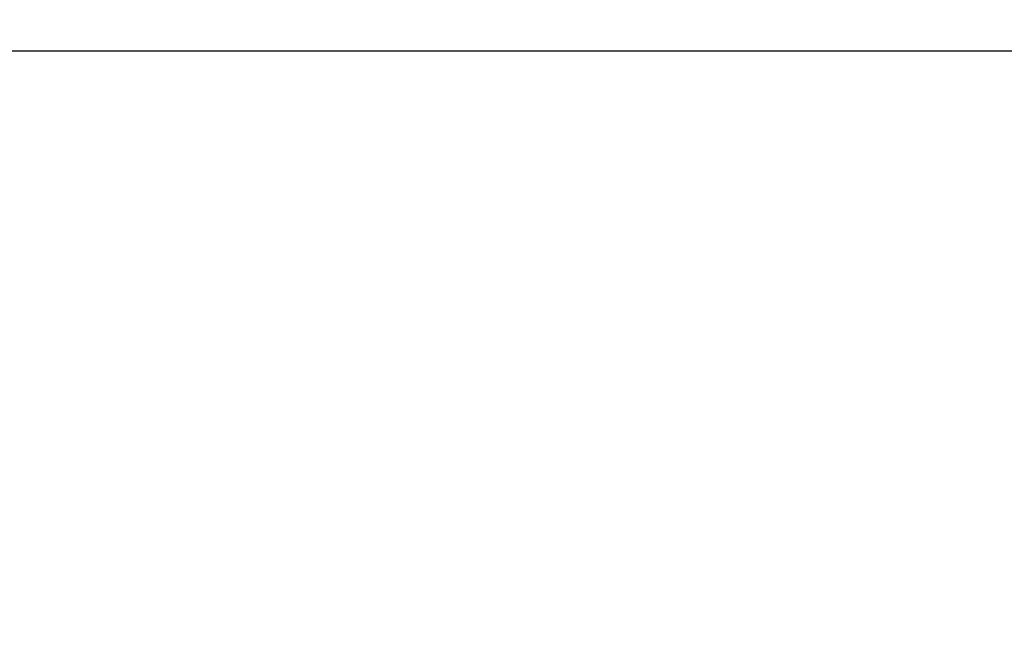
# Model space of a CAD drawing. Header units: millimetres. Extents: x 0 to 489, y 0 to 378.
# Tile 13 of 27: x 239 to 255, y 97 to 107. Entities that reach past the tile are written whole.
import ezdxf

# ---------------------------------------------------------------- set-up
doc = ezdxf.new("R2010")
doc.units = ezdxf.units.MM
doc.header["$LTSCALE"] = 1.75
doc.layers.add('DIMENSIONS', color=140, linetype='Continuous', lineweight=25)
doc.styles.add('SLDTEXTSTYLE2', font='TXT', dxfattribs={"width": 0.75})
doc.dimstyles.new('SLDDIMSTYLE3', dxfattribs={"dimtxt": 5.55625, "dimasz": 5.7785, "dimexe": 0, "dimexo": 0.0625, "dimgap": 1.389063, "dimtad": 0, "dimtih": 1, "dimtoh": 1, "dimdec": 1, "dimrnd": 1e-09, "dimzin": 12, "dimdsep": 46, "dimtxsty": 'SLDTEXTSTYLE2', "dimsah": 1, "dimcen": 0.09, "dimadec": 0, "dimazin": 3, "dimtfac": 1, "dimtdec": 1, "dimtofl": 0, "dimtmove": 0, "dimatfit": 3, "dimfxl": 0, "dimfrac": 2, "dimtolj": 1, "dimtzin": 12, "dimarcsym": 0})

# ---------------------------------------------------------------- blocks, each defined once
blk = doc.blocks.new('_D_5')
at = {"layer": 'DIMENSIONS'}
for p, q in [((203.726, 99.044), (203.726, 125.152)), ((273.576, 102.836), (273.576, 125.152)), ((203.726, 119.595), (224.901, 119.595)), ((273.576, 119.595), (252.4, 119.595)), ((231.466, 119.553), (229.773, 119.553)), ((229.773, 119.553), (229.773, 110.732)), ((245.835, 119.553), (247.528, 119.553)), ((247.528, 119.553), (247.528, 110.732)), ((229.773, 110.732), (231.466, 110.732)), ((247.528, 110.732), (245.835, 110.732))]:
    blk.add_line(p, q, dxfattribs=at)
for points in [[(203.726, 119.595), (209.504, 118.706), (209.504, 120.484)], [(273.576, 119.595), (267.797, 120.484), (267.797, 118.706)]]:
    blk.add_solid(points, dxfattribs=at)
at = {"layer": 'DIMENSIONS', "char_height": 5.5562, "attachment_point": 1, "style": 'SLDTEXTSTYLE2'}
for s, insert in [('69.9', (231.466, 127.844)), ('2.75', (231.466, 117.895))]:
    blk.add_mtext(s, dxfattribs=dict(at, insert=insert))

msp = doc.modelspace()

# ---------------------------------------------------------------- linework, layer by layer
msp.add_line((255.247, 106.353), (228.872, 106.353))

# ---------------------------------------------------------------- dimensions: what is measured, and where the dimension line sits
at = {"layer": 'DIMENSIONS'}
dim = msp.add_linear_dim(base=(273.575571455, 119.595398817), p1=(203.725571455, 96.821537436), p2=(273.575571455, 100.613029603), dimstyle='SLDDIMSTYLE3', dxfattribs=at)
dim.commit()
dim.dimension.update_dxf_attribs({"geometry": '_D_5', "text_midpoint": (238.650571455, 119.595398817), "dimtype": 160})

doc.saveas('drawing.dxf')
